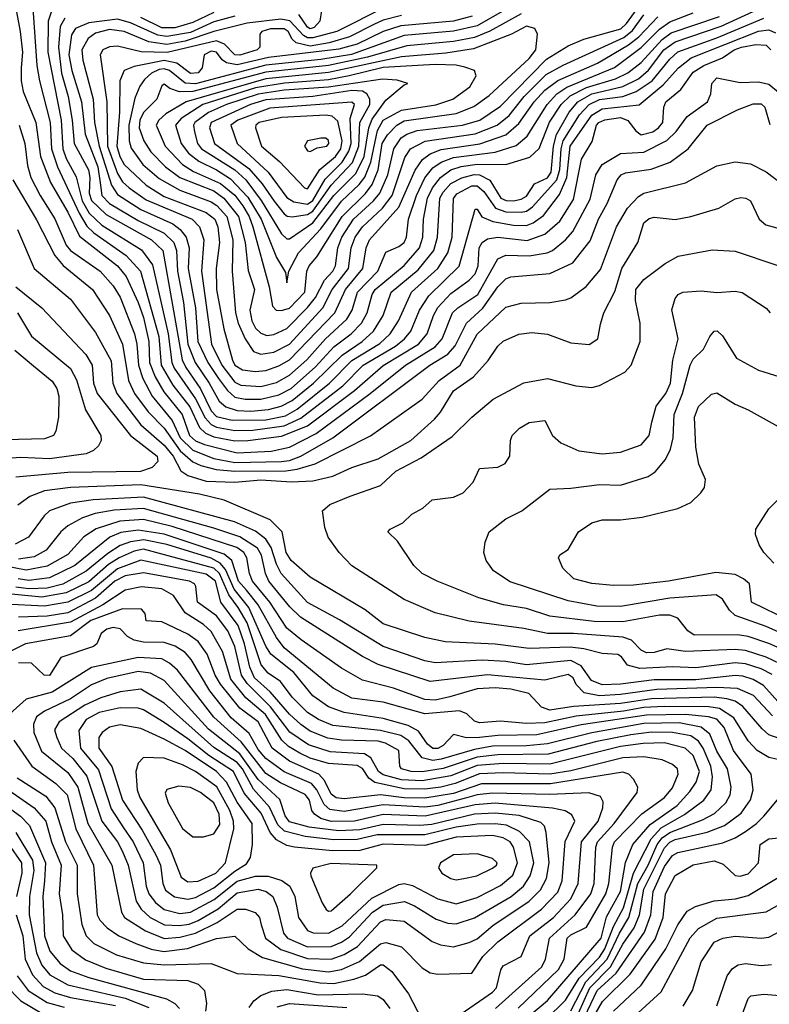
# Model space of a CAD drawing. Extents: x 501367 to 657802, y 482273 to 547541.
# Tile 86 of 256: x 543790 to 546667, y 500282 to 504060. Entities that reach past the tile are written whole.
import ezdxf

# ---------------------------------------------------------------- set-up
doc = ezdxf.new("R2010")
doc.units = 0

msp = doc.modelspace()

# ---------------------------------------------------------------- linework, layer by layer
at = {"layer": '0CON20XD'}
for points in [[(543754.2, 504215), (543792.3, 504015), (543800.8, 503935), (543795.6, 503875.6), (543795.9, 503825.9), (543803.6, 503785), (543851.8, 503665), (543869.7, 503535), (543907.9, 503435), (543975, 503321), (544019.7, 503229.7), (544165.2, 503115), (544198.2, 503075), (544245, 502975.3), (544265, 502917.7), (544286.1, 502825), (544288.1, 502745), (544309.4, 502689.4), (544342.5, 502632.5), (544413.1, 502545), (544441.9, 502465), (544465, 502444.1), (544499.7, 502430.3), (544625, 502398.4)], [(544738.7, 502848.7), (544765, 502852.6), (544815, 502875.2), (544895, 502955.5), (544925.4, 502994.6), (544959.9, 503060.1), (544992.2, 503095), (545001.8, 503115), (545011.4, 503185), (545026.1, 503225), (545071, 503295), (545148.2, 503365), (545172, 503395), (545203.1, 503465), (545225.4, 503565), (545253.5, 503606.5), (545275, 503620.9), (545315.7, 503634.3), (545489.4, 503655), (545555.3, 503675), (545635, 503728.8), (545811, 503909), (545895, 503959.4), (545954.6, 503985.4), (546097.3, 504025), (546118.2, 504045), (546183.4, 504136.6)], [(543841, 504105), (543856.2, 503885), (543865.5, 503825), (543906.9, 503665), (543911.8, 503565), (543934.9, 503494.9), (544018, 503318), (544048.1, 503268.1), (544075, 503242.4), (544199, 503155), (544254.2, 503095), (544324.3, 502845), (544333, 502735), (544377.3, 502657.3), (544442.6, 502575), (544479.9, 502495), (544503.1, 502473.1), (544535, 502459.7), (544615, 502443.8)], [(543912.8, 504097.2), (543899.6, 504055), (543898.5, 503935), (543948.8, 503675), (543955.3, 503565), (543968.1, 503528.1), (544006.7, 503456.7), (544030.2, 503365), (544057.2, 503317.2), (544105, 503272.1), (544257.3, 503177.3), (544299.2, 503119.2), (544360, 502855), (544373.8, 502745), (544383.4, 502723.4), (544465, 502605.2), (544502, 502532), (544525, 502506.9), (544545, 502496.3), (544615, 502484.2)], [(545192.2, 504107.8), (545007.4, 504015), (544915, 503990.2), (544895, 503991), (544879.4, 503999.4), (544826.2, 504056.2), (544792.6, 504062.6), (544663.4, 504046.6), (544535, 504015.4), (544425, 503977.2), (544355, 503964.9), (544285.3, 503975), (544190.6, 504015), (544135, 504023.1), (544081, 504009), (544052.6, 503987.4), (544028.8, 503945), (544032.5, 503905), (544072.4, 503755), (544076.8, 503665), (544094.7, 503575), (544141.8, 503425), (544165, 503388.8), (544255, 503331.4), (544377.1, 503277.1), (544405.6, 503255), (544428.9, 503225), (544440, 503185), (544436.2, 503105), (544464.5, 502954.5), (544474.2, 502825), (544511.8, 502745), (544553.5, 502683.5), (544587, 502637), (544615, 502612), (544655, 502603.4)], [(545695, 504121.9), (545545, 504036.2), (545455, 504015.5), (545265, 503999.4), (545063, 503927), (544945, 503907.6), (544734.5, 503885.5), (544465, 503813.4), (544425, 503816.9), (544364.8, 503864.8), (544345, 503871.7), (544325, 503869.6), (544296, 503855), (544269.4, 503830.6), (544251.2, 503805), (544231.5, 503758.5), (544209.4, 503655), (544210, 503595), (544217.5, 503567.5), (544263, 503505), (544325, 503450.7), (544405, 503405.4), (544525, 503360.9), (544546.5, 503346.5), (544584.4, 503305), (544607.6, 503215), (544605.8, 503095), (544618.5, 502935), (544628.3, 502895), (544654.9, 502834.9), (544687.1, 502787.1), (544715, 502776.3)], [(544677.5, 502557.5), (544745, 502564.5), (544793.3, 502576.7), (544835, 502598.2), (544917.3, 502665), (545027.4, 502772.6), (545104.8, 502825), (545147.3, 502865), (545184.2, 502925), (545216, 503015), (545319.5, 503100.5), (545379.1, 503175), (545393.7, 503225), (545402.9, 503375), (545415, 503398.4), (545445, 503431.7), (545486.3, 503453.7), (545534.4, 503465.6), (545555, 503464.2), (545594.5, 503444.5), (545636.7, 503375), (545656.2, 503366.2), (545685.1, 503364.9), (545715, 503371.7), (545735, 503383.5), (545765, 503429.7), (545815, 503453.2), (545829.4, 503475), (545838.4, 503575), (545850.3, 503619.7), (545898.3, 503705), (545931.5, 503745), (545985, 503776), (546105, 503803.4), (546165, 503833), (546203.6, 503866.4), (546262.4, 503945), (546304.9, 503975.1), (546482.3, 504035), (546635.5, 504105.5)], [(544948.1, 504095), (544941.2, 504055), (544920.1, 504029.9), (544905, 504024.9), (544895, 504032), (544860.7, 504080.7)], [(543963.8, 504066.2), (543945.7, 504034.3), (543938.7, 503955), (543950.8, 503855), (543975.4, 503765.4), (543992, 503675), (543998.8, 503585), (544054.5, 503484.5), (544059.6, 503455), (544056.1, 503395), (544065, 503366.6), (544122, 503312), (544295.8, 503215), (544339, 503175), (544413.6, 502755), (544427.7, 502725), (544483.9, 502643.9), (544525, 502559), (544545, 502537.1), (544605, 502522.7)], [(544615, 504074), (544535, 504051.6), (544445, 504011.6), (544355, 503995.1), (544320.2, 504000.2), (544215, 504047.8), (544165, 504062.1), (544055, 504048.3), (544003.9, 504026.1), (543988.4, 504001.6), (543979.2, 503925), (543990.4, 503865), (544027.4, 503745), (544041.2, 503621.2), (544090.3, 503495), (544099.9, 503425), (544104.9, 503385), (544135, 503354.9), (544245, 503289.2), (544345, 503241.5), (544381.4, 503205), (544391.4, 503175), (544396.2, 503095), (544418, 502975), (544435.5, 502815), (544463.2, 502745), (544517.7, 502665), (544555, 502595.8), (544580.8, 502575), (544625, 502560), (544677.5, 502557.5)], [(545255, 504075.9), (545185, 504058.7), (545148.8, 504041.2), (545055, 503993.8), (544978.2, 503971.8), (544905, 503959), (544851, 503971), (544835.5, 503985.5), (544819.7, 504015), (544805, 504024.5), (544751.9, 504025), (544719.5, 504015), (544710.9, 504005), (544710.9, 503955), (544701.2, 503945), (544635, 503923.8), (544615, 503925.6), (544576.2, 503966.2), (544545, 503979.3), (544355.7, 503934.3), (544256.2, 503936.2), (544165, 503958.2), (544135, 503955.6), (544109.6, 503945), (544098.6, 503925), (544124.1, 503745), (544127.5, 503575), (544165, 503470), (544185, 503438.4), (544210, 503415), (544275, 503368.5), (544452.5, 503295), (544480.2, 503265), (544496.4, 503215), (544487.4, 503095), (544525.7, 502815), (544565.4, 502735), (544615, 502669), (544638.2, 502658.2), (544715, 502653.1)], [(545526.5, 504073.5), (545455, 504054.3), (545253.1, 504036.9), (545185, 504015.3), (545085, 503966.8), (545015, 503946.7), (544744.7, 503915.3), (544625, 503886.7), (544584.2, 503894.2), (544566.6, 503906.6), (544545, 503935.5), (544525, 503939.1), (544498, 503925), (544490.5, 503875), (544475, 503855.6), (544445, 503853.8), (544393.2, 503893.2), (544345, 503903.1), (544229.4, 503880.6), (544190.8, 503865), (544174.8, 503825.2), (544173.3, 503705), (544163, 503575), (544174.1, 503535), (544191.4, 503505), (544275.3, 503425.3), (544345, 503381.8), (544505, 503320.8), (544538.8, 503295), (544549.9, 503265), (544556.2, 503205), (544544.3, 503105), (544545.2, 503025), (544573.5, 502873.5), (544606.9, 502753.1), (544615, 502734.1), (544645, 502717), (544695, 502709.6)], [(545715, 504082.2), (545594.3, 504015.7), (545535, 503991.2), (545455, 503975.9), (545275, 503959.2), (545124.2, 503915.8), (544975, 503884.2), (544735, 503858.8), (544454.9, 503784.9), (544403.7, 503783.7), (544365.9, 503795.9), (544345, 503812.2), (544335, 503805.7), (544315.8, 503755), (544265, 503704.2), (544250.8, 503675), (544249, 503645), (544266.5, 503595), (544293.2, 503553.2), (544349.6, 503495), (544404.8, 503455), (544535, 503403.8), (544573.2, 503375), (544630.1, 503305), (544655.1, 503204.9), (544667.2, 503097.2), (544691.2, 503025), (544673.7, 502945), (544680.7, 502905), (544695, 502875.8), (544715, 502857), (544738.7, 502848.7)], [(544535, 504088.2), (544455, 504049.3), (544385, 504028.9), (544335, 504028.9), (544255, 504068.9)], [(544605, 502522.7), (544735, 502524.2), (544809.9, 502540.1), (544855, 502565.6), (544978.8, 502665), (545065, 502752.9), (545172.5, 502817.5), (545211.2, 502855), (545243.8, 502905), (545294, 503015), (545394.5, 503105), (545433, 503165), (545449.2, 503225), (545454.2, 503374.2), (545467.5, 503392.5), (545525, 503422.7), (545545, 503423.1), (545571.4, 503401.4), (545616.5, 503336.5), (545655, 503322.7), (545715, 503321.3), (545735, 503325.7), (545758.5, 503341.5), (545850.8, 503445), (545863, 503485), (545867.8, 503565), (545875.4, 503595), (545938.8, 503695), (545975, 503734.4), (546015, 503753.7), (546105, 503764.9), (546155.4, 503784.6), (546216.5, 503825), (546285, 503909.2), (546315, 503936.6), (546465, 503990), (546645, 504066)], [(544655, 502603.4), (544715, 502603.9), (544785, 502620.4), (544831.8, 502645), (544925, 502728.3), (544995, 502804.5), (545061.6, 502855), (545101.6, 502895), (545123.8, 502935), (545142.7, 503005), (545153.5, 503025), (545265, 503116.3), (545324, 503185), (545336.6, 503225), (545339.7, 503295), (545355.1, 503375), (545374.6, 503415.4), (545405.1, 503454.9), (545445, 503483.5), (545483.6, 503496.4), (545545.1, 503505.1), (545655, 503504.8), (545747.8, 503532.2), (545783.8, 503566.2), (545823.7, 503666.3), (545867.8, 503735), (545902.5, 503767.5), (545965, 503799.4), (546076.7, 503833.3), (546124, 503856), (546175, 503896.4), (546255, 503984.4), (546290.2, 504009.8), (546475, 504072.2)], [(544695, 502709.6), (544735, 502714), (544785, 502731.4), (544825, 502754.5), (544999.8, 502935), (545040.1, 503025), (545106.7, 503105), (545119.2, 503185), (545131.8, 503215), (545245, 503340.2), (545307, 503483), (545335.9, 503524.1), (545365, 503545.7), (545407.5, 503562.5), (545556.1, 503583.9), (545655, 503618.1), (545705, 503661.7), (545764.9, 503745), (545805, 503789.1), (545855, 503826.8), (546006.8, 503893.2), (546125.8, 503964.2), (546165.4, 503994.6), (546238.6, 504071.4)], [(544715, 502653.1), (544775, 502668.4), (544825, 502696), (544891.6, 502755), (544963.1, 502835), (545045, 502911), (545066, 502945), (545086.2, 503015), (545163.9, 503095), (545195, 503168.6), (545245, 503189.3), (545265.2, 503205), (545273.9, 503225), (545282.5, 503295), (545313.3, 503385), (545345, 503453.4), (545375, 503491.2), (545407.1, 503512.9), (545455, 503531.7), (545615, 503551.7), (545695, 503577.9), (545737.2, 503612.8), (545813.7, 503735), (545850.8, 503775), (545889, 503801), (546072.7, 503877.3), (546175, 503953), (546245, 504023.9), (546285, 504052.3), (546375, 504086.5)], [(544715, 502776.3), (544765, 502784.8), (544825, 502814.8), (544953.4, 502955), (544989.5, 503025), (545052.4, 503105), (545062.3, 503185), (545077, 503225), (545105.3, 503264.7), (545182.7, 503337.3), (545219, 503385), (545268.1, 503531.9), (545289.3, 503565), (545346.6, 503593.4), (545537.7, 503622.3), (545622.9, 503655), (545667.9, 503692.1), (545726.2, 503765), (545810.1, 503849.9), (545875, 503885.7), (546108.4, 503991.6), (546141.5, 504018.5), (546185, 504078.4)], [(544795, 502944.3), (544825, 502953.4), (544884.8, 503015), (544892.1, 503095), (544901.1, 503115), (544929.9, 503150.1), (545026.9, 503305), (545116.4, 503393.6), (545142, 503428), (545165.4, 503484.6), (545181.6, 503585), (545201.7, 503618.3), (545237, 503655), (545265, 503671.4), (545465, 503699.6), (545533.2, 503726.8), (545591.1, 503768.9), (545745, 503911), (545771.3, 503945), (545777.6, 504005), (545766.3, 504026.3), (545735, 504035.2), (545676.7, 504005), (545531.4, 503948.6), (545425, 503931.6), (545255, 503917.6), (544975, 503856.9), (544735, 503832.9), (544428.4, 503745), (544351.4, 503698.6), (544323.5, 503675), (544313.2, 503655), (544347.9, 503575), (544415, 503504.3), (544457.1, 503477.1), (544561.1, 503431.1), (544615, 503386.7), (544645.7, 503345.7), (544670.5, 503305), (544684.5, 503265), (544747.9, 503035), (544760.2, 502960.2), (544774.8, 502944.8), (544795, 502944.3)], [(544615, 502484.2), (544685, 502484.9), (544805, 502502), (544868.8, 502531.2), (545030, 502655), (545107.8, 502735), (545232.4, 502807.6), (545266.7, 502835), (545290.7, 502865), (545324.5, 502945), (545359.9, 503000.1), (545476.1, 503113.9), (545537.5, 503332.5), (545545, 503333.3), (545563.7, 503303.7), (545605.6, 503285.6), (545685, 503271.9), (545735, 503269.9), (545759.9, 503280.1), (545800.7, 503309.3), (545860.9, 503389.1), (545889.2, 503455), (545902.5, 503575), (545985, 503693.4), (546025, 503717.7), (546166.7, 503733.3), (546259.5, 503810.5), (546318, 503875), (546366.8, 503913.2), (546625, 504015.6), (546665, 504021.5), (546690.3, 504010.3)], [(544615, 502443.8), (544665, 502444.9), (544795, 502462.5), (544895, 502502), (545075, 502636.8), (545185, 502733.3), (545320.4, 502815), (545353.1, 502855), (545377.4, 502925), (545395, 502955.2), (545445, 503009.6), (545515, 503060.2), (545537.8, 503085), (545549.4, 503115), (545553.5, 503185), (545565, 503205.3), (545585, 503218.7), (545624.9, 503225.1), (545737.2, 503212.8), (545805, 503237), (545863.4, 503286.6), (545915, 503370.4), (545946, 503525), (545987.2, 503592.8), (546003.9, 503655), (546011.8, 503665), (546035, 503676.4), (546095, 503684.7), (546123.2, 503673.2), (546154, 503634), (546175, 503618.5), (546219.7, 503630.3), (546241.9, 503645), (546257.9, 503665), (546261.4, 503725), (546269.7, 503745), (546327.6, 503792.4), (546375, 503858.5), (546416, 503884), (546486.4, 503913.6), (546531.5, 503945), (546560, 503955), (546615, 503964.9), (546655, 503962.3), (546672.6, 503945)], [(544815, 503050), (544823.1, 503095), (544859.8, 503165), (544945, 503257), (545025, 503363.6), (545092.8, 503427.2), (545114.7, 503455.3), (545136.9, 503513.1), (545162.8, 503635), (545185, 503674.8), (545255, 503713.3), (545386.3, 503733.7), (545452.7, 503755), (545517.1, 503802.9), (545542.1, 503845), (545535.6, 503865), (545498.6, 503878.6), (545465, 503885.4), (545385, 503887.7), (545185, 503876.6), (545054.7, 503845), (544975, 503829.2), (544806.8, 503816.8), (544695, 503798.1), (544493.2, 503735), (544409.4, 503680.6), (544388, 503655), (544409.2, 503585), (544437.9, 503547.9), (544477.2, 503517.2), (544545, 503484.2), (544599.1, 503449.1), (544665, 503378.8), (544716.2, 503295), (544775, 503147.9), (544809.4, 503089.4), (544815, 503050)], [(544815, 503219), (544825, 503219.3), (544915, 503280.5), (544995, 503385.7), (545080.2, 503469.8), (545111.5, 503535), (545129.2, 503645), (545142, 503678), (545195, 503751.5), (545265, 503810), (545280, 503815), (545238.1, 503828.1), (545182.2, 503832.2), (544975, 503801.6), (544805, 503790.2), (544705, 503774.9), (544584.2, 503735), (544515, 503704.5), (544462, 503665), (544457, 503655), (544460.4, 503630.4), (544472.4, 503585), (544487.8, 503565), (544615, 503484.4), (544658.1, 503445), (544716.5, 503366.5), (544795, 503238.9), (544815, 503219)], [(544625, 502398.4), (544755, 502404.4), (544825, 502420), (544928.1, 502471.9), (545135, 502625.5), (545271, 502735), (545385, 502805.2), (545410.8, 502835), (545451, 502935), (545470.8, 502955), (545547.7, 503005), (545625, 503142.3), (545655, 503156), (545745, 503153.6), (545814.6, 503165.4), (545835.1, 503174.9), (545884.7, 503215), (545913, 503247), (545979.1, 503370.9), (546000.7, 503465), (546025.7, 503504.3), (546095, 503547.1), (546185, 503552.4), (546273.7, 503596.3), (546309.5, 503630.5), (546351.1, 503688.9), (546430, 503745), (546442.3, 503775), (546446.5, 503815), (546465, 503836.7), (546555, 503819.2), (546625, 503821.5), (546665, 503813.3), (546701.9, 503781.9)], [(544835, 503303.1), (544895, 503312.5), (544915, 503325.7), (544985, 503424.9), (545067.4, 503512.6), (545091.7, 503575), (545095.9, 503665), (545133.2, 503735), (545133.6, 503755), (545122.6, 503775), (545105, 503785.9), (545065, 503788), (544915, 503766), (544735, 503753), (544675.6, 503735), (544524.5, 503665), (544518.1, 503645), (544537.5, 503585), (544668.8, 503488.8), (544720.2, 503430.2), (544766.4, 503363.6), (544805.3, 503315.3), (544816.4, 503306.4), (544835, 503303.1)], [(544895, 503352.4), (544915, 503366.7), (544961.9, 503448.1), (545027, 503513), (545053.4, 503555), (545061.7, 503585), (545058.4, 503681.6), (545075.3, 503735), (545065, 503744.1), (544749.7, 503720.3), (544627.7, 503675), (544600.2, 503655), (544624.8, 503585), (544743.8, 503475), (544815, 503377.7), (544841.7, 503361.7), (544895, 503352.4)], [(544615, 502361.1), (544795, 502364.9), (544825, 502368.8), (544868.8, 502385), (544991.7, 502455), (545364.2, 502735), (545433.6, 502776.4), (545461.1, 502808.9), (545504.8, 502895), (545567.1, 502952.9), (545625, 503034.7), (545655, 503065.3), (545675, 503073.1), (545825, 503085.8), (545912.7, 503127.3), (545978.6, 503211.4), (546011.1, 503295), (546044.8, 503355), (546082.9, 503445), (546097.9, 503465), (546115, 503472.7), (546213.6, 503486.4), (546286.7, 503513.3), (546354.7, 503565), (546428.2, 503655), (546545, 503714.6), (546605, 503737.5), (546635, 503736.9), (546648.9, 503725), (546668.2, 503658.2)], [(544895, 503410.5), (544941.8, 503485), (545001.3, 503535), (545022.2, 503565), (545027.8, 503595), (545011.2, 503671.2), (544989.5, 503689.5), (544965, 503694.4), (544795, 503684.7), (544709.1, 503665), (544696.5, 503655), (544694.8, 503645), (544717.7, 503575), (544786.5, 503516.5), (544882.9, 503415), (544895, 503410.5)], [(543788.3, 503655), (543809.4, 503585), (543820.3, 503500.3), (543832.5, 503455), (543868.4, 503385), (543925.3, 503295.3), (543968.6, 503195), (543985, 503174.4), (544099, 503095), (544148.6, 503038.6), (544175, 502995.3), (544230.9, 502855), (544240.1, 502815), (544246.4, 502735), (544262.7, 502682.7), (544298, 502615), (544375, 502521.5), (544405.8, 502455), (544455, 502408.4), (544535, 502376.1), (544615, 502361.1)], [(544905, 503554.4), (544932.1, 503567.9), (544968.1, 503575), (544976.7, 503585), (544975, 503597.1), (544965, 503605.6), (544945, 503605.6), (544894.7, 503595.3), (544883.1, 503575), (544895, 503557.5), (544905, 503554.4)], [(544615, 502327.3), (544810.9, 502329.1), (544855, 502334.7), (544924.5, 502355.5), (545136.2, 502463.8), (545335, 502604), (545400, 502675), (545480, 502735), (545545, 502853.8), (545655, 502957.5), (545715, 502972.3), (545825, 502975.3), (545885, 502985.4), (545905, 502993.1), (545963.7, 503036.3), (546018.3, 503101.7), (546080.2, 503265), (546122.6, 503337.4), (546165, 503382.1), (546185, 503394.8), (546345, 503433.5), (546465, 503499.6), (546535, 503514.6), (546595, 503506.8), (546655, 503476), (546745, 503407.3)], [(543763.6, 503445), (543855, 503292.3), (543924.9, 503154.9), (543956.9, 503116.9), (544069.5, 503025), (544134.9, 502924.9), (544183.9, 502815), (544208.1, 502675), (544230.6, 502625), (544282.8, 502555), (544345, 502492.6), (544406, 502406), (544453.8, 502363.8), (544485, 502349.2), (544543.9, 502333.9), (544615, 502327.3)], [(544615, 502284.8), (544715, 502294.9), (544833.4, 502286.6), (544915, 502290.6), (544991.4, 502308.6), (545065, 502341.4), (545165, 502374.8), (545290.9, 502445), (545382.4, 502527.6), (545405.4, 502554.6), (545455, 502635.3), (545531, 502689), (545588.3, 502751.7), (545625, 502807.1), (545645, 502826.2), (545705, 502853.1), (545755, 502860), (545815, 502852.9), (545905, 502819.5), (545975, 502813.6), (546008.6, 502835), (546018.8, 502891.2), (546031.8, 502935), (546073.3, 503016.7), (546100.5, 503105), (546162.2, 503205), (546185, 503280), (546205, 503297.1), (546225, 503302.1), (546305, 503293.8), (546365.5, 503305.5), (546472.8, 503337.2), (546535, 503373.3), (546557.2, 503377.2), (546576.7, 503375), (546594, 503365), (546627.5, 503295), (546653.2, 503273.2), (546695, 503261.5)], [(543781.6, 503255), (543845.4, 503105), (543985, 502987.5), (544080.6, 502859.4), (544140.8, 502750.8), (544147.2, 502665), (544163.4, 502625), (544255, 502506), (544345, 502427.8), (544378.8, 502385), (544408.9, 502328.9), (544435, 502311), (544505, 502289.2), (544615, 502284.8)], [(546707.7, 501587.7), (546655, 501613.5), (546575, 501638.9), (546535, 501643), (546345.2, 501635.2), (546274, 501646), (546225, 501631.1), (546195, 501630.2), (546175, 501640.3), (546138.4, 501678.4), (546105, 501690.6), (545915, 501704.3), (545815, 501704.2), (545725, 501723.7), (545515, 501752.4), (545385, 501784.2), (545265, 501834.7), (545065, 501964.5), (545015.5, 502015), (544974, 502074), (544961.5, 502111.5), (544952.5, 502175), (544980.3, 502199.7), (545058.7, 502231.3), (545175, 502273.2), (545232.9, 502327.1), (545330.8, 502379.2), (545449.3, 502460.7), (545524.5, 502535), (545606.4, 502603.6), (545725, 502666.8), (545815, 502683.1), (545924.5, 502655.5), (545985, 502648.9), (546015, 502656.7), (546112.4, 502707.6), (546136.8, 502735), (546170.8, 502825), (546170.8, 502895), (546153, 502983), (546153.8, 503025), (546185, 503063.3), (546267.5, 503125), (546317.3, 503152.7)], [(546317.3, 503152.7), (546447.6, 503177.6), (546535, 503172.3), (546695, 503117.7)], [(543775.3, 503035), (543874.7, 502955), (544043.8, 502775), (544067.6, 502735), (544073.8, 502665), (544087.4, 502625), (544214.9, 502464.9), (544317, 502385), (544320.3, 502365), (544298.8, 502341.2), (544253.2, 502326.8), (543975, 502322.3), (543775.7, 502305)], [(545551.6, 501841.6), (545392, 501905), (545335, 501935.5), (545302.2, 501965), (545239.5, 502059.5), (545203.3, 502095), (545211.2, 502105), (545260.6, 502129.4), (545295, 502162.9), (545336.7, 502185), (545372.3, 502217.7), (545455, 502228.2), (545491.4, 502245), (545530, 502285), (545555, 502337.5), (545625, 502342.9), (545653.4, 502356.6), (545671.4, 502385), (545672.9, 502445), (545679.4, 502465), (545707.8, 502492.2), (545745, 502514.2), (545805, 502522.5), (545834.2, 502465), (545866.5, 502436.5), (545936, 502406), (546025, 502394), (546095, 502400.9), (546175, 502429.2), (546206, 502464), (546215.8, 502515.8), (546232.7, 502577.3), (546269.3, 502625), (546287.1, 502665), (546296.6, 502753.4), (546316.6, 502835), (546293.1, 502946.9), (546305, 502990), (546316.7, 503005), (546335, 503014.2), (546405, 503019.6), (546465, 503012.9), (546535, 503018.2), (546563, 503013), (546655, 502953.3), (546669.6, 502935)], [(543782.1, 502935), (543835, 502846.2), (543985, 502721.2), (544007.7, 502677.7), (544042.6, 502562.6), (544101.2, 502465), (544102.7, 502445), (544091.9, 502425), (544073.1, 502406.9), (544045.3, 502394.7), (543905, 502375.2), (543795, 502379.7), (543688, 502372)], [(546798, 501668), (546655, 501732), (546535, 501774.3), (546514.3, 501794.3), (546486.7, 501836.7), (546463.2, 501853.2), (546285, 501839.7), (546095, 501808.1), (546005, 501809.7), (545895, 501829.4), (545672.5, 501902.5), (545607.8, 501945), (545580, 501985), (545571.5, 502015), (545576.7, 502055), (545591.9, 502095), (545655.7, 502145), (545717.1, 502175), (545825, 502258.5), (545905, 502261.8), (546015, 502276.4), (546095.8, 502274.2), (546202.3, 502307.7), (546229.1, 502325), (546268.1, 502371.9), (546287.4, 502412.6), (546298, 502455), (546301.9, 502545), (546333.2, 502625), (546362.5, 502735), (546375, 502756.8), (546414, 502796), (546437.8, 502845), (546455, 502865.4), (546466.2, 502866.2), (546486.9, 502846.9), (546540.8, 502760.8), (546625, 502714.6), (546765, 502671.2)], [(543771.6, 502791.6), (543842.4, 502732.4), (543915, 502672.4), (543933.1, 502645), (543939.7, 502615), (543939.3, 502535), (543928.9, 502481.1), (543920, 502465), (543885, 502451.3), (543735, 502447.6)], [(546745, 501753.8), (546598.6, 501825), (546590, 501895), (546568.1, 501915), (546535, 501931.1), (546461.5, 501938.5), (546280, 501905), (546145, 501890), (546068.3, 501888.3), (545985, 501895.9), (545916, 501915), (545873.8, 501955), (545857.5, 501995), (545863, 502007), (545895, 502026.7), (545934.2, 502095), (545985, 502128.9), (546025, 502140.5), (546095, 502140.4), (546178.6, 502151.4), (546315, 502184.5), (546365, 502207.5), (546404, 502245), (546418, 502265), (546421.2, 502295), (546395.8, 502355), (546385, 502420), (546379.3, 502535), (546395, 502575.8), (546445, 502622.5), (546465, 502628.6), (546535, 502584.3), (546585, 502563.1), (546757.6, 502467.6)], [(546677.2, 501547.2), (546635, 501569), (546575, 501587.9), (546535, 501591.5), (546385, 501573), (546295, 501576.8), (546170.4, 501570.4), (546123, 501583), (546100, 501615), (546085, 501623.8), (546025, 501627.9), (545954.8, 501645.2), (545901.8, 501651.8), (545745, 501646.8), (545615, 501663.4), (545422.8, 501672.8), (545345, 501688.8), (545185, 501741.4), (545115.8, 501795.8), (544905, 501921.2), (544831.6, 501985), (544812.7, 502015), (544797.4, 502095), (544751.4, 502141.4), (544575, 502216.8), (544479.8, 502239.8), (544255, 502274.6), (543985, 502265.4), (543885, 502251.6), (543829.2, 502230.8), (543783.5, 502196.5)], [(546710.5, 501430.5), (546644.7, 501504.7), (546605, 501528.6), (546565, 501541.1), (546535, 501543.2), (546385, 501526.8), (546225, 501526.9), (546095, 501509.9), (546025, 501507.2), (545984, 501524), (545945, 501580.7), (545905, 501601.1), (545735, 501584.3), (545655, 501597.1), (545565, 501602.9), (545385, 501592), (545345, 501599.2), (545184.5, 501655), (545017.4, 501757.4), (544895, 501823.5), (544793.5, 501935), (544775, 501970.7), (544754.9, 502034.9), (544735, 502066), (544695, 502097.3), (544613.7, 502133.7), (544265, 502227.6), (544072.1, 502217.9), (543985, 502204.2), (543905, 502175.3), (543883.8, 502156.2), (543823.8, 502073.8), (543772.5, 502047.5)], [(546684, 501974), (546645.9, 502015.9), (546628.1, 502045), (546613.5, 502085), (546614.5, 502105), (546665, 502182.9), (546711.4, 502228.6)], [(546678.8, 501388.8), (546606.1, 501466.1), (546545, 501493.7), (546465, 501497.8), (546235, 501489.7), (546095, 501469.9), (546015.3, 501465.3), (545956.3, 501476.3), (545925, 501508.9), (545913.3, 501535), (545895, 501547.9), (545804.6, 501525.4), (545585, 501545.7), (545365, 501520), (545165, 501585.6), (545105, 501616.6), (544867.8, 501767.8), (544826.9, 501806.9), (544745.8, 501905), (544733, 501935), (544718.3, 502005), (544702.1, 502032.1), (544635, 502075.3), (544535, 502108.4), (544265, 502184.3), (544152, 502178), (544079.4, 502165), (544031.5, 502148.5), (543975, 502118.4), (543948.1, 502095), (543891.4, 502025), (543845, 501998.7), (543785, 501990.1)], [(546705, 501302.3), (546665, 501316.1), (546638.6, 501338.6), (546564.9, 501424.9), (546535, 501444.5), (546503.7, 501453.7), (546455, 501460.6), (546215, 501453.5), (546095, 501435.7), (545915.6, 501424.4), (545825, 501410.1), (545792.3, 501422.3), (545744, 501474), (545675, 501491.5), (545615, 501496.6), (545545, 501492), (545441, 501461), (545385, 501448.3), (545345, 501451.3), (545225, 501494.8), (545105, 501525.2), (545025, 501571.7), (544869.9, 501679.9), (544815, 501725.7), (544749.7, 501825), (544683.9, 501905), (544671.8, 501935), (544662, 501995), (544650.3, 502015), (544623.8, 502035), (544375.2, 502115.2), (544265, 502142.2), (544174, 502136), (544083.2, 502106.8), (544035.8, 502075), (543975, 502007.4), (543895, 501962.5), (543815, 501947.1), (543695, 501970.2)], [(546745, 501210.8), (546665, 501228.4), (546620.3, 501255), (546585, 501292.8), (546531, 501381), (546475, 501416.4), (546435, 501422.9), (546264.6, 501424.6), (546185, 501420.2), (546106.5, 501406.5), (545925, 501388), (545805, 501362.4), (545735, 501358.8), (545635, 501368.6), (545555, 501362), (545535, 501367.9), (545505.9, 501395.9), (545477.3, 501407.3), (545345, 501395.9), (545185, 501441), (545065, 501456.6), (544993.3, 501495), (544805, 501649), (544775, 501688.8), (544705.6, 501815), (544660.9, 501870.9), (544629.8, 501905), (544604.4, 501984.4), (544575, 502009.5), (544345, 502085.6), (544245, 502100.9), (544178.3, 502091.7), (544135.7, 502074.3), (544001, 501965), (543905, 501918), (543825, 501908.4), (543783.8, 501913.8)], [(545935, 500248), (545977.5, 500345), (546057.8, 500425), (546105, 500512), (546148.1, 500575), (546168.9, 500625), (546185, 500723.4), (546265, 500881.7), (546285, 500903.3), (546305, 500913.8), (546428, 500942), (546495, 500967.6), (546559.2, 501015), (546595, 501066.7), (546605.2, 501105), (546597.2, 501165), (546528.9, 501255), (546493.4, 501343.4), (546465, 501375.7), (546432.9, 501385), (546345, 501393.3), (546195, 501391.3), (545945, 501353.9), (545775, 501315.3), (545625, 501313.7), (545555.1, 501305.1), (545504.5, 501304.5), (545455, 501316.7), (545415.5, 501275), (545395, 501263.8), (545375, 501263.4), (545355, 501280), (545319.8, 501329.8), (545281.2, 501351.2), (545185, 501379), (545035, 501401.1), (544975, 501423.4), (544915.2, 501465), (544841.6, 501555), (544754.2, 501625), (544735, 501656.4), (544669.9, 501805), (544613.1, 501875), (544579.7, 501949.7), (544559.4, 501975), (544525, 501993.6), (544355, 502045.6), (544266.1, 502063.9), (544215, 502056.5), (544175, 502041.9), (544128.2, 502011.8), (544045, 501943.4), (543955.6, 501894.4), (543895, 501878.3), (543825, 501876.3), (543775, 501882.3)], [(545905, 500256.2), (545962, 500368), (546044.6, 500455.4), (546091.1, 500555), (546127.9, 500615), (546162.2, 500745), (546201.9, 500815), (546236.4, 500895), (546255, 500920.2), (546285, 500940.9), (546410.5, 500989.5), (546455.8, 501014.2), (546499.3, 501055), (546516, 501085), (546519.7, 501115), (546505.8, 501185), (546465, 501253.2), (546438.1, 501318.1), (546405.3, 501345.3), (546321.2, 501361.2), (546185, 501358.6), (545986, 501324), (545815, 501280.7), (545735, 501273.4), (545605, 501272.6), (545535, 501259.5), (545407.4, 501222.6), (545375, 501217.2), (545335, 501226.9), (545282.9, 501292.9), (545252.6, 501312.6), (545175, 501332.4), (544991.7, 501351.7), (544937.2, 501375), (544895, 501401.6), (544835, 501460), (544790.7, 501520.7), (544743, 501553), (544716.8, 501585), (544662.5, 501745), (544628.9, 501805), (544592.4, 501852.4), (544556.3, 501935), (544535.5, 501955.5), (544265, 502028.2), (544229.3, 502020.7), (544171.5, 501995), (544130.9, 501969.1), (544055, 501902.8), (543968.8, 501861.2), (543875, 501844.3), (543705, 501860.4)], [(545808.2, 500221.8), (545885, 500298.1), (545937.5, 500382.5), (546015, 500462.4), (546035, 500494.8), (546069.2, 500580.8), (546107.6, 500652.4), (546145.6, 500784.4), (546213.2, 500916.8), (546251.5, 500958.5), (546340.6, 501009.4), (546414.9, 501065.1), (546443.7, 501105), (546448, 501155), (546442, 501195), (546412.6, 501265), (546395, 501291.8), (546365, 501311.6), (546295, 501325.3), (546215, 501325.5), (546135.3, 501315.3), (546005, 501290.5), (545818.6, 501241.4), (545625, 501239.1), (545545, 501229.5), (545415, 501186.2), (545335, 501173.6), (545292, 501175), (545254.7, 501185), (545248.4, 501195), (545245.2, 501255), (545194.2, 501284.2), (545165, 501290.8), (545025, 501295.1), (544972.7, 501302.7), (544905, 501329.7), (544869.4, 501355), (544825, 501394.5), (544751.3, 501481.3), (544691.7, 501535), (544673.7, 501575), (544652.6, 501665), (544628.8, 501735), (544562.4, 501825), (544542, 501905), (544505, 501931.8), (544255, 501986), (544165, 501953), (544065, 501869.4), (543975, 501824.9), (543885, 501809.7), (543732.7, 501817.3)], [(545744.2, 500235.8), (545815, 500295.9), (546022, 500535), (546042.3, 500617.7), (546095, 500714), (546114.7, 500825.3), (546142.3, 500895), (546208.9, 500971.1), (546312.7, 501045), (546362.2, 501097.8), (546385.5, 501134.5), (546398.5, 501175), (546375, 501236.6), (546343.9, 501265), (546265, 501284.9), (546182.8, 501282.8), (546095, 501271.2), (545825, 501203.3), (545645, 501205.6), (545545, 501198.4), (545445, 501158.6), (545335, 501138.8), (545255, 501143.2), (545185, 501162), (545166.7, 501175), (545137.8, 501227.8), (545112.7, 501242.7), (544981.1, 501251.1), (544898, 501278), (544826.5, 501326.5), (544753, 501423), (544662.3, 501512.3), (544640.6, 501545), (544615.1, 501655.1), (544588.4, 501715), (544545, 501772.7), (544472, 501825), (544466.1, 501885), (544460.8, 501895), (544441.5, 501905), (544265, 501937.9), (544195, 501925.5), (544155, 501905.6), (544080.4, 501839.6), (543975, 501784.1), (543895, 501770.6), (543785, 501767.6)], [(545703, 500267), (545857.8, 500415), (545879.8, 500455), (545891.5, 500535), (545905, 500548.3), (545965, 500578.2), (546039.5, 500705), (546051.1, 500745), (546065.2, 500885), (546072.5, 500905), (546177.1, 501012.9), (546265, 501074.8), (546295, 501111.8), (546316.3, 501165), (546314.8, 501184.8), (546295, 501201.9), (546255, 501220.4), (546185, 501231.3), (546105, 501227.2), (545905, 501177.4), (545825, 501164.5), (545645, 501169.8), (545555, 501166), (545461.6, 501128.4), (545405.5, 501114.5), (545345, 501106.7), (545265, 501108.1), (545152.8, 501132.8), (545129.8, 501149.8), (545105, 501186.1), (545085, 501197.9), (544975, 501205.3), (544905, 501225.8), (544864.8, 501244.8), (544821.3, 501271.3), (544795.4, 501295.4), (544733.4, 501393.4), (544658.3, 501458.3), (544600.2, 501529.8), (544567.7, 501635), (544525, 501712.4), (544495, 501739.1), (544424.5, 501784.5), (544380.4, 501850.4), (544335, 501875.7), (544256.9, 501883.1), (544195, 501870.9), (544109.3, 501815), (543985, 501747.6), (543784.6, 501715)], [(546749, 501629), (546665, 501666.7), (546585, 501692.5), (546545, 501699.1), (546377.8, 501697.8), (546354.6, 501714.6), (546315, 501763.1), (546285.1, 501775.1), (546244.9, 501775.1), (546105, 501749.4), (545995, 501751.2), (545825, 501771.2), (545735, 501800.8), (545646, 501815), (545551.6, 501841.6)], [(545615.7, 500265), (545793.2, 500425), (545808.4, 500455), (545822.6, 500535), (545922, 500625), (545981.2, 500705), (545994, 500745), (546000.7, 500885), (546006.7, 500905), (546070.8, 500975), (546159.1, 501095), (546161.5, 501115), (546145.9, 501145.9), (546127.1, 501165), (546105, 501172.4), (545827.4, 501127.4), (545562.2, 501127.8), (545455, 501091.1), (545345, 501072.7), (545265, 501073.9), (545175, 501085.9), (545035, 501070), (545005, 501074.5), (544985, 501087.5), (544959.9, 501139.9), (544938.3, 501165), (544825, 501214.9), (544758.3, 501265), (544705.7, 501365.7), (544635, 501417.9), (544560.7, 501510.7), (544540.7, 501545), (544510, 501625), (544474.4, 501674.4), (544435, 501702.6), (544335, 501750), (544275, 501753.8), (544271.7, 501781.7), (544257.5, 501797.5), (544185, 501799.1), (544063.2, 501755), (543985, 501695.4), (543811.8, 501665), (543635, 501576.5)], [(545483.5, 500245), (545605, 500328.1), (545619.1, 500345), (545635.9, 500414.1), (545645, 500429.5), (545714.4, 500465), (545747.3, 500545), (545838.8, 500615), (545905, 500686.1), (545933.6, 500745), (545946.4, 500905), (546009.4, 500985), (546027.8, 501035), (546028.6, 501058.6), (546018.6, 501078.6), (545973.6, 501093.6), (545823.8, 501086.2), (545605, 501091.6), (545545, 501085.6), (545509.2, 501075), (545395.1, 501044.9), (545345, 501038), (545185, 501047.2), (545035, 501021.9), (544979.8, 501029.8), (544958.5, 501048.5), (544929.8, 501105), (544909.2, 501129.2), (544805, 501173.4), (544734.4, 501224.4), (544705, 501260), (544670.9, 501320.9), (544601.3, 501381.3), (544520, 501485), (544448.1, 501605), (544425, 501631.3), (544386, 501656), (544345, 501669.6), (544265, 501671.6), (544228.8, 501678.8), (544203.2, 501693.2), (544175, 501722.3), (544148.1, 501728.1), (544125, 501721.1), (544102.5, 501705), (544085.6, 501665), (544072.9, 501655), (543947.8, 501612.2), (543905, 501543.1), (543883.6, 501545), (543835, 501590.5), (543785, 501591.6)], [(545395, 500397.5), (545525, 500401.2), (545567.8, 500465), (545625, 500522), (545793, 500647), (545855, 500711.4), (545871.9, 500755), (545883.6, 500906.4), (545920.5, 500985), (545908.6, 501008.6), (545883.8, 501023.8), (545834.1, 501034.1), (545615, 501053.9), (545537.7, 501047.7), (545346.5, 501003.5), (545185, 501009.4), (545075, 500984.7), (544985, 500983), (544945.9, 500995), (544921.2, 501011.2), (544911.2, 501025), (544901.6, 501065), (544885, 501087.1), (544791.2, 501131.2), (544735, 501167.1), (544639.4, 501289.4), (544535, 501383.3), (544395, 501564.3), (544365, 501591), (544335, 501607.4), (544245, 501612.7), (544065.6, 501574.4), (543915, 501479.7), (543815, 501452), (543728.1, 501375)], [(544985, 500454.9), (545035, 500472.2), (545086.7, 500503.3), (545175, 500597.8), (545195, 500606.8), (545265, 500600.8), (545372.8, 500522.8), (545405, 500509.5), (545455, 500501.9), (545515, 500518.4), (545545, 500533), (545605.5, 500584.5), (545745, 500677.5), (545788.5, 500721.5), (545811.2, 500765), (545822, 500825), (545810.6, 500940.6), (545803.4, 500965), (545789.4, 500979.4), (545706.7, 501006.7), (545615, 501015.5), (545535, 501010.8), (545371.7, 500971.7), (545325, 500967.4), (545185, 500971.9), (545095, 500951.6), (545015, 500946.8), (544900.9, 500960.9), (544825, 500981.4), (544808.9, 501005), (544788.1, 501068.1), (544705, 501143.8), (544635, 501243.3), (544515, 501338.1), (544345, 501524.8), (544291.8, 501551.8), (544245, 501558.6), (544125, 501531.3), (544065, 501507.9), (543985, 501453.9), (543885, 501406.7), (543855, 501385.2), (543843.1, 501356.9), (543844.5, 501325), (543873.4, 501253.4), (543975, 501171.2), (544013.6, 501115), (544052.1, 500975), (544144.1, 500815), (544180.9, 500635), (544192.7, 500615), (544273, 500563), (544345, 500533.6), (544405, 500539.3), (544465, 500554.9), (544547.4, 500595), (544625, 500647), (544656.6, 500646.6), (544693.7, 500633.7), (544710, 500615), (544716.8, 500586.8), (544733.4, 500535), (544791.8, 500491.8), (544895, 500457.6), (544985, 500454.9)], [(544895, 500502.3), (544985, 500502.9), (545025, 500519.6), (545055, 500540.2), (545144.2, 500635), (545185, 500662.1), (545266.7, 500676.7), (545305, 500660), (545388.1, 500608.1), (545433.5, 500593.5), (545465, 500590.4), (545535, 500614), (545676.2, 500695), (545722.8, 500735), (545749.2, 500775), (545763, 500825), (545745.9, 500905), (545708.4, 500945), (545658.7, 500968.7), (545615, 500974.7), (545545, 500973), (545465, 500961.2), (545345, 500932.1), (545162.1, 500932.1), (545085, 500914.7), (544995, 500913.1), (544885.2, 500925.2), (544806.2, 500946.2), (544780.9, 500970.9), (544748.3, 501038.3), (544687.4, 501107.4), (544645.1, 501185), (544625, 501209.2), (544535, 501267.3), (544345, 501437), (544255, 501491.1), (544175, 501480.2), (544101.7, 501458.3), (544040.3, 501429.7), (543941.3, 501365), (543924.1, 501335), (543933.1, 501305), (543950.2, 501265), (543994.4, 501224.4), (544047.2, 501157.2), (544104.8, 500985), (544165.2, 500905), (544185, 500868), (544206.6, 500815), (544236.8, 500676.8), (544256.4, 500646.4), (544290.7, 500615), (544346.1, 500586.1), (544403.7, 500583.7), (544440.4, 500589.6), (544475, 500602.9), (544551.6, 500648.4), (544625, 500709.1), (544705, 500723), (544736.2, 500715), (544761.4, 500695), (544777.9, 500655), (544802.6, 500555), (544817.3, 500535), (544895, 500502.3)], [(544975, 500554.5), (545027, 500583), (545140.8, 500689.2), (545245, 500741.2), (545265, 500745.2), (545297.2, 500737.2), (545395, 500686), (545465, 500667.2), (545545, 500692), (545635, 500737), (545682.2, 500777.8), (545700.8, 500825), (545684.8, 500885), (545672.5, 500905), (545645, 500920.8), (545605, 500929.1), (545465, 500922.8), (545345, 500891.2), (545185, 500896.3), (545095, 500872.1), (544991, 500871), (544844.1, 500884.1), (544815, 500891.5), (544775, 500912.2), (544750.8, 500940.8), (544716.5, 501015), (544651.8, 501091.8), (544610.6, 501175), (544516, 501236), (544435, 501301), (544345, 501362.5), (544265, 501412.2), (544245, 501417.7), (544175, 501419.1), (544095, 501401.6), (544044.8, 501375), (544017.4, 501332.6), (544023.3, 501265), (544091.8, 501181.8), (544141.4, 501031.4), (544188.9, 500958.9), (544225.4, 500905), (544263.9, 500825), (544275.8, 500735), (544285.8, 500705), (544311.7, 500671.7), (544345, 500645.8), (544405, 500630.7), (544445.2, 500635.2), (544536.7, 500683.3), (544625, 500754.7), (544695, 500773.9), (544743.9, 500773.9), (544796.4, 500756.4), (544826.6, 500735), (544846, 500695), (544860, 500615), (544895, 500565.3), (544915.7, 500555.7), (544975, 500554.5)], [(544435, 500684.9), (544465, 500691.1), (544535, 500728.8), (544615, 500792.9), (544659.9, 500820.1), (544675.6, 500844.4), (544683.5, 500895), (544682.4, 500975), (544625, 501057.2), (544584, 501134), (544544.9, 501174.9), (544425, 501255.1), (544345, 501299.5), (544255, 501339.8), (544175, 501354), (544135.2, 501344.8), (544106.2, 501325), (544093.6, 501305), (544093.4, 501265), (544144, 501194), (544185, 501064.7), (544260, 500950), (544312, 500855), (544330.9, 500815), (544338.8, 500745), (544349.4, 500719.4), (544383.7, 500693.7), (544435, 500684.9)], [(543767.1, 501295), (543836.8, 501195), (543929.2, 501129.2), (543972.5, 501085), (544004.9, 500954.9), (544073.2, 500815), (544087, 500625), (544097.3, 500605), (544125.7, 500575.7), (544170.8, 500545), (544235.4, 500515.4), (544295, 500493.8), (544343.7, 500483.7), (544434.3, 500495.7), (544545, 500534.4), (544615, 500543.3), (544666.8, 500495), (544721.8, 500461.8), (544875, 500418.2), (544975, 500406.7), (545025, 500415.1), (545093.5, 500446.5), (545175, 500513.2), (545195, 500518.7), (545255, 500502.2), (545335, 500421.1), (545365, 500402.9), (545395, 500397.5)], [(544435, 500751.9), (544475, 500754.2), (544542.2, 500785), (544579.5, 500825), (544611.2, 500955), (544610.1, 500985), (544595.8, 501025), (544546.7, 501116.7), (544464.8, 501175), (544415, 501201.2), (544345, 501226.1), (544265, 501228.2), (544245, 501207.1), (544236.2, 501175), (544240.6, 501105), (544251, 501075), (544369, 500875), (544409.8, 500769.8), (544435, 500751.9)], [(543780.9, 501150.9), (543890.5, 501080.5), (543925.1, 501035.1), (543965.4, 500905), (544010.5, 500815), (544010.5, 500705), (544028.3, 500588.3), (544045.2, 500545), (544074.6, 500514.6), (544161.2, 500471.2), (544265, 500441.4), (544345, 500433), (544525, 500438.8), (544625, 500400.3), (544785, 500391.6), (544943.4, 500363.4), (544995, 500361.9), (545072.4, 500377.6), (545116.8, 500393.2), (545175, 500432.7), (545185, 500433.7), (545217.5, 500407.5), (545281.8, 500321.8), (545332.9, 500222.9)], [(543635, 501117.3), (543793, 501003), (543828, 500968), (543888.6, 500825), (543885.4, 500755), (543879.2, 500695), (543885.4, 500545), (543906.3, 500485), (543945, 500437.8), (543985, 500409.7), (544055.1, 500385.1), (544353.1, 500303.1), (544385.2, 500285.2), (544402.9, 500265)], [(543691.8, 501141.8), (543845.8, 501035.8), (543889.7, 500985), (543912.4, 500905), (543948.6, 500815), (543941.4, 500705), (543954.8, 500625), (543956.9, 500545), (543990.4, 500490.4), (544042.3, 500452.3), (544120.7, 500420.7), (544265, 500378.3), (544435, 500372.8), (544475, 500358.6), (544499.3, 500335), (544506.4, 500285), (544502.7, 500255)], [(544455, 500924.7), (544495, 500924.7), (544535, 500936.2), (544558.5, 500971.5), (544555, 501010.9), (544535, 501054.2), (544483.9, 501095), (544445, 501113.4), (544401.3, 501118.7), (544354.1, 501105.9), (544348.1, 501091.9), (544360, 501055), (544415, 500956.9), (544455, 500924.7)], [(545957.3, 500232.7), (546005.7, 500335), (546078.8, 500401.2), (546188.1, 500558.1), (546212.6, 500625), (546220.6, 500715), (546265, 500810.4), (546295, 500852.7), (546315, 500863.9), (546488.3, 500901.7), (546535, 500920), (546575.6, 500944.4), (546617.9, 500975), (546645.9, 501004.1), (546755.3, 501135)], [(543775, 500940.6), (543839, 500835), (543844, 500795), (543827.6, 500695), (543826.2, 500625), (543855, 500479.1), (543875, 500431.4), (543905.3, 500395.3), (543975, 500356), (544195, 500304.7), (544285, 500269.9)], [(545979.3, 500210.7), (546027, 500293), (546132.5, 500397.5), (546228.7, 500531.3), (546259.4, 500615), (546268.7, 500705), (546305, 500776.2), (546375, 500817), (546455, 500832.6), (546489.9, 500819.9), (546535, 500775.3), (546555, 500773), (546585, 500781.9), (546624.7, 500825), (546631.1, 500895), (546665, 500917.1), (546727.5, 500922.5)], [(543746.5, 500896.5), (543797.5, 500825), (543798.8, 500785), (543778, 500695)], [(545465, 500759.7), (545495, 500764.2), (545544.3, 500775), (545605, 500803.5), (545620, 500815), (545622.1, 500825), (545605, 500841.5), (545545, 500858.7), (545455, 500854.7), (545404.5, 500825), (545397.5, 500805), (545410, 500785), (545444, 500764), (545465, 500759.7)], [(546068.4, 500255), (546174.4, 500355), (546269.8, 500495), (546315, 500586.1), (546351.4, 500638.6), (546383.1, 500656.9), (546455, 500678.3), (546536.9, 500686.9), (546585, 500699.4), (546844.6, 500855)], [(544975, 500638.9), (544985, 500640.5), (545060, 500705), (545160, 500805), (545160, 500815), (544985, 500822.2), (544915.5, 500804.5), (544905.7, 500785), (544907.8, 500775), (544951.2, 500671.2), (544966, 500646), (544975, 500638.9)], [(546105, 500194.7), (546251, 500329), (546363.5, 500536.5), (546395, 500571.9), (546465, 500612.1), (546655, 500636.9), (546808, 500722)], [(543776.1, 500625), (543801.7, 500545), (543811.4, 500455), (543838.9, 500395), (543880.2, 500350.2), (543925.3, 500325.3), (543985, 500308), (544157.4, 500277.4)], [(546336.1, 500275), (546371.6, 500335), (546405.3, 500445), (546455, 500520), (546488, 500535), (546535, 500542.5), (546635, 500535.2), (546665, 500538.8), (546745, 500581.3)], [(546464.8, 500275.2), (546505, 500390.9), (546525, 500418.7), (546547.2, 500432.8), (546575, 500438.4), (546635, 500430.2), (546675.2, 500434.8)], [(543734.9, 500354.9), (543795, 500294.5), (543876.2, 500246.2)], [(543780.3, 500390.3), (543823, 500335), (543895, 500288.9), (543961.2, 500271.2)], [(544670.2, 500269.8), (544688.7, 500295), (544714.8, 500315.2), (544757.8, 500332.2), (544815, 500338.7), (544935, 500318.3), (545105, 500321.3), (545163.8, 500313.8), (545185, 500300), (545210, 500265)], [(546537.5, 500172.5), (546585, 500303.3), (546596.1, 500313.9), (546645, 500320.6), (546785, 500309.5), (546867.5, 500295), (546884.2, 500284.2), (546904, 500255)], [(544778.4, 500271.6), (544825, 500285.1), (545045, 500269.4)]]:
    msp.add_lwpolyline(points, dxfattribs=at)

doc.saveas('drawing.dxf')
